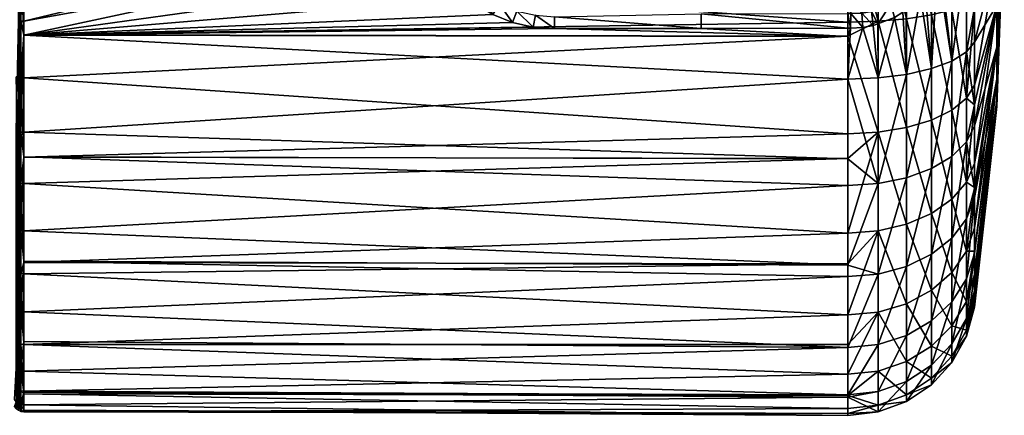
# Model space of a CAD drawing. Extents: x -0.145 to 0.145, y -0.081 to 0.
# Tile 49 of 55: x 0.098 to 0.145, y -0.081 to -0.062. Entities that reach past the tile are written whole.
import ezdxf

# ---------------------------------------------------------------- set-up
doc = ezdxf.new("R2010")
doc.units = 0
doc.layers.add('mesh', color=7, linetype='CONTINUOUS')

msp = doc.modelspace()

# ---------------------------------------------------------------- meshes
at = {"layer": 'mesh'}
mesh = msp.add_polyface(dxfattribs=at)
corners = [(0.098548, -0.051465, 0.023355), (0.117293, -0.057, 0.024081), (0.098548, -0.057, 0.024002), (0.117392, -0.055879, 0.024058), (0.098548, -0.050812, 0.023118), (0.117787, -0.054668, 0.023973), (0.118297, -0.053771, 0.023871), (0.098548, -0.063188, 0.023118), (0.119412, -0.061432, 0.023682), (0.120648, -0.062221, 0.023526), (0.122556, -0.062808, 0.023397), (0.123563, -0.062882, 0.023383), (0.121578, -0.062587, 0.023446), (0.118426, -0.060407, 0.023847), (0.117676, -0.059073, 0.023996), (0.098548, -0.062535, 0.023355), (0.117366, -0.057981, 0.024064), (0.117281, -0.057143, 0.024083), (0.098548, -0.057, -0.024002), (0.137385, -0.051426, -0.02352), (0.098548, -0.054214, -0.02384), (0.098548, -0.059786, -0.02384), (0.137385, -0.057, -0.024172), (0.098548, -0.063177, -0.023036), (0.137385, -0.062574, -0.02352), (0.098548, -0.065209, -0.022555), (0.137385, -0.063232, -0.023281), (0.137385, -0.065267, 0.022714), (0.098548, -0.067772, 0.021449), (0.098419, -0.059784, -0.023822), (0.098419, -0.065203, -0.022538), (0.098419, -0.054216, -0.023822), (0.098419, -0.067764, 0.021433), (0.098419, -0.062531, 0.023338), (0.098419, -0.057, 0.023985), (0.098419, -0.051469, 0.023338), (0.098299, -0.06252, 0.023289), (0.098299, -0.067742, 0.021389), (0.098299, -0.059779, -0.023773), (0.098299, -0.065186, -0.022491), (0.098299, -0.054221, -0.023773), (0.098299, -0.057, 0.023934), (0.11804, -0.055993, 0.02414), (0.117941, -0.057129, 0.02416), (0.098196, -0.067706, 0.021318)]
mesh.append_faces([[corners[k] for k in face] for face in [(0, 1, 2, 2), (0, 3, 1, 1), (4, 5, 3, 3), (4, 6, 5, 5), (7, 8, 9, 9), (7, 10, 11, 11), (7, 12, 10, 10), (9, 12, 7, 7), (7, 13, 8, 8), (7, 14, 13, 13), (15, 14, 7, 7), (15, 16, 14, 14), (2, 16, 15, 15), (2, 17, 16, 16), (1, 17, 2, 2), (18, 19, 20, 20), (21, 22, 18, 18), (23, 24, 21, 21), (25, 26, 23, 23), (27, 28, 7, 7), (29, 30, 23, 23), (31, 18, 20, 20), (29, 18, 31, 31), (29, 21, 18, 18), (23, 21, 29, 29), (30, 25, 23, 23), (32, 33, 7, 7), (33, 15, 7, 7), (33, 2, 15, 15), (34, 2, 33, 33), (34, 0, 2, 2), (35, 0, 34, 34), (33, 36, 34, 34), (33, 37, 36, 36), (32, 37, 33, 33), (30, 38, 39, 39), (29, 38, 30, 30), (29, 40, 38, 38), (31, 40, 29, 29), (34, 41, 35, 35), (34, 36, 41, 41), (42, 1, 3, 3), (43, 17, 1, 1), (43, 16, 17, 17), (37, 44, 36, 36)]])
mesh = msp.add_polyface(dxfattribs=at)
corners = [(0.098548, -0.057, -0.024002), (0.137385, -0.057, -0.024172), (0.137385, -0.051426, -0.02352), (0.098548, -0.059786, -0.02384), (0.137385, -0.062574, -0.02352), (0.138839, -0.053409, 0.025201), (0.138584, -0.053348, 0.025248), (0.138795, -0.053082, 0.024559), (0.137372, -0.053234, 0.025349), (0.13755, -0.053646, 0.026144), (0.130461, -0.053227, 0.025329), (0.13755, -0.053536, 0.026), (0.13755, -0.053234, 0.025348), (0.138585, -0.059732, 0.026732), (0.13755, -0.059828, 0.026828), (0.13755, -0.059721, 0.026911), (0.138585, -0.054268, 0.026732), (0.13755, -0.054172, 0.026828), (0.138457, -0.053317, 0.025271), (0.138585, -0.053654, 0.025932), (0.13955, -0.056103, 0.027346), (0.138585, -0.057, 0.027864), (0.138585, -0.056, 0.027732), (0.13755, -0.054279, 0.026911), (0.138585, -0.055068, 0.027346), (0.13755, -0.060354, 0.026144), (0.138585, -0.060346, 0.025932), (0.138585, -0.058932, 0.027346), (0.1388, -0.057, -0.024009), (0.1388, -0.062537, -0.023361), (0.13755, -0.058916, 0.027499), (0.12355, -0.057992, 0.027875), (0.13755, -0.05799, 0.02787), (0.12355, -0.058922, 0.027508), (0.12355, -0.059731, 0.026922), (0.12355, -0.056009, 0.027875), (0.13755, -0.05601, 0.02787), (0.13755, -0.057, 0.028), (0.12355, -0.057001, 0.028), (0.12355, -0.055079, 0.027509), (0.13755, -0.055084, 0.027499), (0.12355, -0.05427, 0.026923), (0.12355, -0.05363, 0.026155), (0.138585, -0.058, 0.027732)]
mesh.append_faces([[corners[k] for k in face] for face in [(0, 1, 2, 2), (3, 4, 1, 1), (5, 6, 7, 7), (8, 9, 10, 10), (8, 11, 9, 9), (12, 11, 8, 8), (13, 14, 15, 15), (16, 17, 9, 9), (18, 11, 12, 12), (18, 19, 11, 11), (6, 19, 18, 18), (6, 5, 19, 19), (20, 21, 22, 22), (16, 23, 17, 17), (16, 24, 23, 23), (19, 9, 11, 11), (19, 16, 9, 9), (13, 25, 14, 14), (13, 26, 25, 25), (27, 13, 15, 15), (28, 2, 1, 1), (29, 28, 1, 1), (30, 31, 32, 32), (15, 33, 30, 30), (14, 34, 15, 15), (25, 34, 14, 14), (35, 36, 37, 37), (32, 38, 37, 37), (31, 38, 32, 32), (35, 39, 36, 36), (39, 40, 36, 36), (41, 23, 40, 40), (41, 17, 23, 23), (42, 9, 17, 17), (42, 10, 9, 9), (24, 40, 23, 23), (22, 36, 40, 40), (21, 37, 36, 36), (22, 21, 36, 36), (24, 22, 40, 40), (27, 15, 30, 30), (43, 30, 32, 32), (43, 27, 30, 30), (21, 32, 37, 37), (21, 43, 32, 32)]])
mesh = msp.add_polyface(dxfattribs=at)
corners = [(0.137536, -0.061096, 0.024692), (0.137372, -0.060766, 0.025349), (0.13755, -0.060766, 0.025348), (0.137376, -0.061096, 0.024693), (0.137524, -0.061576, 0.024136), (0.137379, -0.061576, 0.024137), (0.137513, -0.062177, 0.023713), (0.137383, -0.062177, 0.023714), (0.138043, -0.062148, 0.023687), (0.13805, -0.060742, 0.025321), (0.138024, -0.061072, 0.024667), (0.13843, -0.06101, 0.024621), (0.138466, -0.060681, 0.02527), (0.138485, -0.06207, 0.023639), (0.138573, -0.062739, 0.023364), (0.139404, -0.061736, 0.02346), (0.138796, -0.062653, 0.023318), (0.138581, -0.060646, 0.025244), (0.139275, -0.060741, 0.024447), (0.139326, -0.060419, 0.025076), (0.139548, -0.060312, 0.025003), (0.139612, -0.060572, 0.024347), (0.138021, -0.061551, 0.024111), (0.138436, -0.061482, 0.024066), (0.139302, -0.061188, 0.023898), (0.139647, -0.061003, 0.023801), (0.139769, -0.061525, 0.023357), (0.13755, -0.060464, 0.026), (0.13755, -0.060354, 0.026144), (0.138585, -0.060346, 0.025932), (0.13955, -0.06, 0.025732), (0.139664, -0.060256, 0.024964), (0.1388, -0.062537, -0.023361), (0.137385, -0.057, -0.024172), (0.137385, -0.062574, -0.02352), (0.140137, -0.062423, -0.022883), (0.1388, -0.057, -0.024009)]
mesh.append_faces([[corners[k] for k in face] for face in [(0, 1, 2, 2), (0, 3, 1, 1), (4, 3, 0, 0), (4, 5, 3, 3), (6, 5, 4, 4), (6, 7, 5, 5), (8, 6, 4, 4), (9, 10, 2, 2), (9, 11, 10, 10), (12, 11, 9, 9), (13, 14, 8, 8), (15, 16, 13, 13), (17, 11, 12, 12), (17, 18, 11, 11), (19, 18, 17, 17), (20, 18, 19, 19), (20, 21, 18, 18), (22, 4, 0, 0), (22, 8, 4, 4), (23, 8, 22, 22), (23, 13, 8, 8), (24, 13, 23, 23), (24, 15, 13, 13), (25, 15, 24, 24), (25, 26, 15, 15), (10, 0, 2, 2), (10, 22, 0, 0), (11, 22, 10, 10), (11, 23, 22, 22), (18, 23, 11, 11), (18, 24, 23, 23), (21, 24, 18, 18), (21, 25, 24, 24), (1, 27, 2, 2), (1, 28, 27, 27), (29, 27, 28, 28), (29, 17, 12, 12), (30, 17, 29, 29), (30, 19, 17, 17), (29, 2, 27, 27), (29, 9, 2, 2), (12, 9, 29, 29), (30, 31, 20, 20), (32, 33, 34, 34), (35, 36, 32, 32)]])
mesh = msp.add_polyface(dxfattribs=at)
corners = [(0.14475, -0.057), (0.144399, -0.066551), (0.144399, -0.066226, 0.002472), (0.143347, -0.067469, 0.015917), (0.144399, -0.063754, 0.006754), (0.143347, -0.070435, 0.013428), (0.144399, -0.061776, 0.008272), (0.143347, -0.066482, 0.016412), (0.143347, -0.063516, 0.017902), (0.144399, -0.065272, 0.004776), (0.143347, -0.076019, 0.001108), (0.143347, -0.070857, 0.013074), (0.144399, -0.065272, -0.004776), (0.144399, -0.066226, -0.002472), (0.143347, -0.072281, -0.011376), (0.144399, -0.063754, -0.006754), (0.143347, -0.070383, -0.013388), (0.143347, -0.066472, -0.016418), (0.144399, -0.061776, -0.008272), (0.143347, -0.06555, -0.017025), (0.143347, -0.069246, -0.014594), (0.142972, -0.066167, -0.018253), (0.143347, -0.061911, -0.018349), (0.142972, -0.070129, -0.015647), (0.142972, -0.068224, 0.017065), (0.142972, -0.063986, 0.019194), (0.140137, -0.065043, 0.022098), (0.140805, -0.06135, 0.022707), (0.141321, -0.064772, 0.021353), (0.13997, -0.06211, 0.023039), (0.140132, -0.061963, 0.022974), (0.141605, -0.060027, 0.022257), (0.142284, -0.064413, 0.020366), (0.142284, -0.06891, 0.018108), (0.141321, -0.069487, 0.018985), (0.140137, -0.069923, 0.019648), (0.1388, -0.070193, 0.020059), (0.142284, -0.066727, -0.019368), (0.141321, -0.067198, -0.020306), (0.142284, -0.070931, -0.016603), (0.140137, -0.067554, -0.021015), (0.141321, -0.071606, -0.017407), (0.1388, -0.067775, -0.021455), (0.140137, -0.072116, -0.018015), (0.142284, -0.061998, -0.021089), (0.141321, -0.06224, -0.022111), (0.140137, -0.062423, -0.022883), (0.1388, -0.062537, -0.023361)]
mesh.append_faces([[corners[k] for k in face] for face in [(0, 1, 2, 2), (3, 4, 5, 5), (3, 6, 4, 4), (7, 6, 3, 3), (7, 8, 6, 6), (0, 2, 9, 9), (10, 2, 1, 1), (4, 11, 5, 5), (4, 9, 11, 11), (0, 12, 13, 13), (14, 15, 16, 16), (14, 12, 15, 15), (0, 13, 1, 1), (17, 18, 19, 19), (17, 20, 18, 18), (15, 20, 16, 16), (15, 18, 20, 20), (21, 19, 22, 22), (23, 20, 17, 17), (24, 3, 5, 5), (25, 8, 7, 7), (26, 27, 28, 28), (29, 30, 26, 26), (31, 32, 28, 28), (24, 7, 3, 3), (24, 25, 7, 7), (33, 25, 24, 24), (33, 32, 25, 25), (34, 32, 33, 33), (34, 28, 32, 32), (35, 28, 34, 34), (35, 26, 28, 28), (36, 26, 35, 35), (21, 17, 19, 19), (21, 23, 17, 17), (37, 23, 21, 21), (38, 39, 37, 37), (40, 41, 38, 38), (42, 43, 40, 40), (44, 37, 21, 21), (45, 37, 44, 44), (45, 38, 37, 37), (46, 38, 45, 45), (46, 40, 38, 38), (47, 40, 46, 46)]])
mesh = msp.add_polyface(dxfattribs=at)
corners = [(0.139664, -0.060256, 0.024964), (0.139612, -0.060572, 0.024347), (0.139548, -0.060312, 0.025003), (0.139404, -0.061736, 0.02346), (0.13997, -0.06211, 0.023039), (0.139576, -0.062353, 0.023157), (0.139769, -0.061525, 0.023357), (0.140132, -0.061963, 0.022974), (0.140552, -0.060861, 0.023066), (0.139998, -0.06002, 0.024817), (0.140805, -0.06135, 0.022707), (0.141015, -0.061082, 0.022603), (0.140752, -0.060626, 0.022974), (0.141314, -0.060549, 0.022428), (0.141323, -0.059696, 0.022665), (0.140392, -0.060418, 0.023525), (0.139647, -0.061003, 0.023801), (0.140584, -0.060211, 0.023437), (0.140334, -0.060042, 0.024061), (0.140519, -0.059855, 0.023971), (0.14475, -0.057), (0.144399, -0.063754, -0.006754), (0.144399, -0.065272, -0.004776), (0.144399, -0.063754, 0.006754), (0.144399, -0.061776, 0.008272), (0.144399, -0.059472, 0.009226), (0.143347, -0.063516, 0.017902), (0.143347, -0.061903, 0.018284), (0.144399, -0.065272, 0.004776), (0.143347, -0.06555, -0.017025), (0.144399, -0.059472, -0.009226), (0.143347, -0.061911, -0.018349), (0.144399, -0.061776, -0.008272), (0.143347, -0.061393, -0.018537), (0.140137, -0.065043, 0.022098), (0.141321, -0.064772, 0.021353), (0.141605, -0.060027, 0.022257), (0.141708, -0.059768, 0.022188), (0.142284, -0.064413, 0.020366), (0.142972, -0.059371, 0.020287), (0.143347, -0.059212, 0.018922), (0.142972, -0.063986, 0.019194), (0.142284, -0.059516, 0.021526), (0.142972, -0.06171, -0.019875), (0.142972, -0.066167, -0.018253), (0.142284, -0.061998, -0.021089), (0.141321, -0.06224, -0.022111), (0.140137, -0.057, -0.023517), (0.140137, -0.062423, -0.022883), (0.141321, -0.057, -0.022723), (0.142284, -0.057, -0.021673), (0.142972, -0.057, -0.020426)]
mesh.append_faces([[corners[k] for k in face] for face in [(0, 1, 2, 2), (3, 4, 5, 5), (6, 4, 3, 3), (6, 7, 4, 4), (8, 7, 6, 6), (0, 9, 1, 1), (8, 10, 7, 7), (8, 11, 10, 10), (12, 11, 8, 8), (12, 13, 11, 11), (14, 13, 12, 12), (15, 6, 16, 16), (15, 8, 6, 6), (17, 8, 15, 15), (17, 12, 8, 8), (18, 16, 1, 1), (18, 15, 16, 16), (19, 17, 15, 15), (20, 21, 22, 22), (20, 23, 24, 24), (25, 26, 27, 27), (25, 24, 26, 26), (20, 28, 23, 23), (29, 30, 31, 31), (29, 32, 30, 30), (30, 33, 31, 31), (20, 32, 21, 21), (4, 34, 5, 5), (35, 11, 13, 13), (35, 10, 11, 11), (34, 7, 10, 10), (36, 35, 13, 13), (37, 38, 36, 36), (39, 40, 27, 27), (41, 27, 26, 26), (41, 39, 27, 27), (38, 39, 41, 41), (38, 42, 39, 39), (37, 42, 38, 38), (43, 31, 33, 33), (43, 44, 31, 31), (45, 44, 43, 43), (46, 47, 48, 48), (45, 49, 46, 46), (43, 50, 45, 45), (33, 51, 43, 43)]])
mesh = msp.add_polyface(dxfattribs=at)
corners = [(0.137385, -0.063251, 0.023331), (0.098548, -0.063188, 0.023118), (0.123563, -0.062882, 0.023383), (0.120312, -0.059314, 0.025058), (0.120614, -0.059189, 0.025609), (0.120859, -0.059475, 0.025563), (0.118291, -0.058864, 0.024089), (0.118426, -0.060407, 0.023847), (0.117676, -0.059073, 0.023996), (0.118957, -0.060068, 0.023967), (0.119412, -0.061432, 0.023682), (0.119836, -0.060999, 0.023831), (0.119464, -0.059764, 0.024217), (0.120242, -0.060608, 0.024102), (0.121225, -0.061263, 0.023992), (0.119922, -0.059509, 0.024587), (0.118876, -0.058677, 0.02432), (0.120611, -0.060277, 0.024483), (0.121482, -0.060874, 0.024384), (0.122142, -0.061152, 0.024332), (0.121045, -0.059694, 0.025528), (0.120928, -0.06002, 0.024957), (0.121178, -0.059848, 0.025503), (0.121705, -0.060567, 0.02486), (0.121884, -0.060355, 0.025403), (0.122294, -0.060822, 0.024811), (0.120942, -0.061718, 0.023702), (0.121578, -0.062587, 0.023446), (0.120648, -0.062221, 0.023526), (0.121777, -0.062053, 0.023636), (0.121968, -0.061568, 0.023936), (0.121801, -0.060031, 0.025937), (0.122416, -0.06059, 0.025351), (0.121039, -0.059624, 0.025677), (0.121039, -0.059126, 0.026275), (0.121801, -0.059456, 0.026628)]
mesh.append_faces([[corners[k] for k in face] for face in [(0, 1, 2, 2), (3, 4, 5, 5), (6, 7, 8, 8), (9, 7, 6, 6), (9, 10, 7, 7), (11, 10, 9, 9), (12, 9, 6, 6), (13, 9, 12, 12), (13, 11, 9, 9), (14, 11, 13, 13), (15, 12, 16, 16), (17, 12, 15, 15), (17, 13, 12, 12), (18, 13, 17, 17), (18, 14, 13, 13), (19, 14, 18, 18), (20, 3, 5, 5), (20, 21, 3, 3), (22, 21, 20, 20), (22, 23, 21, 21), (24, 23, 22, 22), (24, 25, 23, 23), (21, 15, 3, 3), (21, 17, 15, 15), (23, 17, 21, 21), (23, 18, 17, 17), (25, 18, 23, 23), (25, 19, 18, 18), (26, 27, 28, 28), (26, 29, 27, 27), (30, 29, 26, 26), (11, 28, 10, 10), (11, 26, 28, 28), (14, 26, 11, 11), (14, 30, 26, 26), (19, 30, 14, 14), (31, 24, 22, 22), (31, 32, 24, 24), (33, 4, 34, 34), (33, 5, 4, 4), (20, 5, 33, 33), (35, 33, 34, 34), (31, 33, 35, 35), (31, 20, 33, 33), (22, 20, 31, 31)]])
mesh = msp.add_polyface(dxfattribs=at)
corners = [(0.130474, -0.062872, 0.023416), (0.137385, -0.062862, 0.02345), (0.137385, -0.063251, 0.023331), (0.098548, -0.063177, -0.023036), (0.137385, -0.063232, -0.023281), (0.137385, -0.062574, -0.02352), (0.098548, -0.065209, -0.022555), (0.137385, -0.067848, -0.021601), (0.098548, -0.068946, -0.020678), (0.137385, -0.069018, -0.020831), (0.098548, -0.070189, -0.020054), (0.137385, -0.072537, -0.018517), (0.123563, -0.062882, 0.023383), (0.137385, -0.065267, 0.022714), (0.098548, -0.063188, 0.023118), (0.137385, -0.069031, 0.020824), (0.098548, -0.067772, 0.021449), (0.137385, -0.070283, 0.020195), (0.098548, -0.068934, 0.020685), (0.137504, -0.062863, 0.023449), (0.137383, -0.062177, 0.023714), (0.137513, -0.062177, 0.023713), (0.123561, -0.062324, 0.023584), (0.130472, -0.062184, 0.023682), (0.138088, -0.062829, 0.023419), (0.138043, -0.062148, 0.023687), (0.138573, -0.062739, 0.023364), (0.138485, -0.06207, 0.023639), (0.138796, -0.062653, 0.023318), (0.139404, -0.061736, 0.02346), (0.139576, -0.062353, 0.023157), (0.122556, -0.062808, 0.023397), (0.122656, -0.062256, 0.023595), (0.121777, -0.062053, 0.023636), (0.121578, -0.062587, 0.023446), (0.1388, -0.062537, -0.023361), (0.1388, -0.067775, -0.021455), (0.1388, -0.070193, 0.020059), (0.1388, -0.065211, 0.022561), (0.140137, -0.065043, 0.022098), (0.1388, -0.074463, 0.016476), (0.140137, -0.069923, 0.019648), (0.1388, -0.072432, -0.018392), (0.140137, -0.072116, -0.018015), (0.140137, -0.067554, -0.021015)]
mesh.append_faces([[corners[k] for k in face] for face in [(0, 1, 2, 2), (3, 4, 5, 5), (6, 7, 4, 4), (8, 9, 7, 7), (10, 11, 9, 9), (2, 12, 0, 0), (13, 14, 2, 2), (15, 16, 13, 13), (17, 18, 15, 15), (19, 20, 21, 21), (19, 1, 20, 20), (22, 0, 12, 12), (22, 23, 0, 0), (1, 23, 20, 20), (1, 0, 23, 23), (24, 19, 21, 21), (25, 24, 21, 21), (25, 26, 24, 24), (27, 28, 26, 26), (29, 30, 28, 28), (31, 32, 12, 12), (31, 33, 32, 32), (34, 33, 31, 31), (32, 22, 12, 12), (35, 5, 4, 4), (36, 7, 9, 9), (37, 17, 15, 15), (38, 26, 28, 28), (38, 24, 26, 26), (2, 19, 13, 13), (2, 1, 19, 19), (30, 38, 28, 28), (30, 39, 38, 38), (13, 37, 15, 15), (11, 36, 9, 9), (37, 38, 39, 39), (13, 38, 37, 37), (13, 24, 38, 38), (19, 24, 13, 13), (40, 37, 41, 41), (36, 42, 43, 43), (11, 42, 36, 36), (35, 36, 44, 44), (4, 36, 35, 35), (4, 7, 36, 36)]])
mesh = msp.add_polyface(dxfattribs=at)
corners = [(0.098548, -0.068946, -0.020678), (0.137385, -0.067848, -0.021601), (0.098548, -0.065209, -0.022555), (0.098548, -0.070189, -0.020054), (0.137385, -0.069018, -0.020831), (0.098548, -0.073926, -0.016918), (0.137385, -0.072537, -0.018517), (0.098548, -0.074459, -0.016471), (0.137385, -0.07398, -0.016987), (0.098548, -0.077786, -0.012001), (0.137385, -0.076389, -0.014434), (0.137385, -0.080156, 0.006933), (0.098548, -0.080039, 0.006169), (0.098548, -0.079039, 0.009507), (0.137385, -0.080278, 0.006244), (0.098548, -0.080638, 0.004168), (0.137385, -0.081131, 0.001405), (0.098548, -0.080881, -0.000007), (0.137385, -0.081049, 0.000007), (0.098548, -0.080962, -0.001396), (0.137385, -0.080804, -0.004197), (0.098548, -0.080114, -0.0062), (0.137385, -0.080201, -0.006212), (0.098548, -0.079994, -0.006884), (0.137385, -0.079195, -0.009574), (0.137385, -0.077792, -0.012004), (0.137385, -0.069031, 0.020824), (0.098548, -0.068934, 0.020685), (0.098548, -0.067772, 0.021449), (0.137385, -0.070283, 0.020195), (0.098548, -0.072428, 0.018387), (0.137385, -0.074046, 0.017037), (0.098548, -0.073861, 0.016868), (0.137385, -0.074582, 0.016588), (0.098548, -0.076253, 0.014333), (0.137385, -0.077933, 0.012086), (0.098548, -0.077646, 0.01192), (0.098419, -0.07018, -0.020039), (0.098419, -0.074446, -0.016459), (0.098419, -0.065203, -0.022538), (0.098419, -0.077771, -0.011992), (0.098419, -0.079977, -0.006879), (0.098419, -0.080944, -0.001395), (0.098419, -0.08062, 0.004165), (0.098419, -0.079023, 0.0095), (0.098419, -0.076239, 0.014323), (0.098419, -0.072417, 0.018373), (0.098419, -0.067764, 0.021433), (0.098548, -0.063188, 0.023118)]
mesh.append_faces([[corners[k] for k in face] for face in [(0, 1, 2, 2), (3, 4, 0, 0), (5, 6, 3, 3), (7, 8, 5, 5), (9, 10, 7, 7), (11, 12, 13, 13), (14, 15, 12, 12), (16, 17, 15, 15), (18, 19, 17, 17), (20, 21, 19, 19), (22, 23, 21, 21), (24, 9, 23, 23), (25, 10, 9, 9), (26, 27, 28, 28), (29, 30, 27, 27), (31, 32, 30, 30), (33, 34, 32, 32), (35, 36, 34, 34), (13, 36, 35, 35), (37, 38, 5, 5), (39, 0, 2, 2), (37, 3, 0, 0), (5, 3, 37, 37), (38, 7, 5, 5), (38, 9, 7, 7), (40, 23, 9, 9), (41, 21, 23, 23), (42, 21, 41, 41), (42, 19, 21, 21), (42, 17, 19, 19), (43, 17, 42, 42), (43, 15, 17, 17), (43, 12, 15, 15), (44, 12, 43, 43), (45, 46, 32, 32), (44, 13, 12, 12), (44, 36, 13, 13), (45, 36, 44, 44), (45, 34, 36, 36), (32, 34, 45, 45), (46, 30, 32, 32), (46, 27, 30, 30), (47, 27, 46, 46), (47, 28, 27, 27), (48, 28, 47, 47)]])
mesh = msp.add_polyface(dxfattribs=at)
corners = [(0.098419, -0.07018, -0.020039), (0.098548, -0.068946, -0.020678), (0.098419, -0.065203, -0.022538), (0.098419, -0.077771, -0.011992), (0.098548, -0.077786, -0.012001), (0.098419, -0.074446, -0.016459), (0.098419, -0.079977, -0.006879), (0.098548, -0.079994, -0.006884), (0.098419, -0.067764, 0.021433), (0.098299, -0.072385, 0.018335), (0.098299, -0.067742, 0.021389), (0.098419, -0.072417, 0.018373), (0.098299, -0.076198, 0.014293), (0.098419, -0.076239, 0.014323), (0.098299, -0.078977, 0.00948), (0.098419, -0.079023, 0.0095), (0.098299, -0.080571, 0.004156), (0.098419, -0.08062, 0.004165), (0.098299, -0.080894, -0.001392), (0.098419, -0.080944, -0.001395), (0.098299, -0.079929, -0.006864), (0.098299, -0.077728, -0.011967), (0.098299, -0.074409, -0.016425), (0.098299, -0.070152, -0.019997), (0.098299, -0.065186, -0.022491), (0.098196, -0.080493, 0.004142), (0.098196, -0.080815, -0.001387), (0.098117, -0.080711, -0.001381), (0.098196, -0.072334, 0.018274), (0.098196, -0.067706, 0.021318), (0.098196, -0.076135, 0.014245), (0.098196, -0.078904, 0.009448), (0.098196, -0.079853, -0.006842), (0.098196, -0.077659, -0.011927), (0.098196, -0.074351, -0.01637), (0.098196, -0.070109, -0.019931), (0.098196, -0.065159, -0.022416), (0.098117, -0.080391, 0.004124)]
mesh.append_faces([[corners[k] for k in face] for face in [(0, 1, 2, 2), (3, 4, 5, 5), (6, 7, 3, 3), (8, 9, 10, 10), (11, 9, 8, 8), (11, 12, 9, 9), (13, 12, 11, 11), (13, 14, 12, 12), (15, 14, 13, 13), (15, 16, 14, 14), (17, 16, 15, 15), (17, 18, 16, 16), (19, 18, 17, 17), (19, 20, 18, 18), (6, 20, 19, 19), (6, 21, 20, 20), (3, 21, 6, 6), (3, 22, 21, 21), (5, 22, 3, 3), (5, 23, 22, 22), (0, 23, 5, 5), (0, 24, 23, 23), (2, 24, 0, 0), (16, 25, 14, 14), (16, 26, 25, 25), (18, 26, 16, 16), (26, 27, 25, 25), (10, 28, 29, 29), (9, 28, 10, 10), (9, 30, 28, 28), (12, 30, 9, 9), (12, 31, 30, 30), (14, 31, 12, 12), (14, 25, 31, 31), (18, 32, 26, 26), (20, 32, 18, 18), (20, 33, 32, 32), (21, 33, 20, 20), (21, 34, 33, 33), (22, 34, 21, 21), (22, 35, 34, 34), (23, 35, 22, 22), (23, 36, 35, 35), (24, 36, 23, 23), (25, 37, 31, 31)]])
mesh = msp.add_polyface(dxfattribs=at)
corners = [(0.144399, -0.066226, -0.002472), (0.143347, -0.075286, -0.004896), (0.143347, -0.075762, -0.003308), (0.144399, -0.065272, 0.004776), (0.143347, -0.073499, 0.009525), (0.143347, -0.070857, 0.013074), (0.143347, -0.075251, 0.005464), (0.144399, -0.066226, 0.002472), (0.143347, -0.076019, 0.001108), (0.144399, -0.066551), (0.143347, -0.075955, 0.000006), (0.143347, -0.075346, 0.004921), (0.143347, -0.074493, -0.007546), (0.144399, -0.065272, -0.004776), (0.143347, -0.073387, -0.009461), (0.143347, -0.072281, -0.011376), (0.142972, -0.073384, -0.012197), (0.143347, -0.070383, -0.013388), (0.142972, -0.071857, 0.014017), (0.143347, -0.070435, 0.013428), (0.142972, -0.068224, 0.017065), (0.142284, -0.072764, 0.014873), (0.142284, -0.06891, 0.018108), (0.141321, -0.073528, 0.015594), (0.141321, -0.069487, 0.018985), (0.140137, -0.074105, 0.016138), (0.140137, -0.069923, 0.019648), (0.1388, -0.074463, 0.016476), (0.140137, -0.077366, 0.011758), (0.141321, -0.076679, 0.011362), (0.142284, -0.075769, 0.010837), (0.142972, -0.074689, 0.010213), (0.142972, -0.075755, -0.00809), (0.142284, -0.074384, -0.012942), (0.142972, -0.070129, -0.015647), (0.143347, -0.069246, -0.014594), (0.142284, -0.070931, -0.016603), (0.141321, -0.071606, -0.017407), (0.141321, -0.075227, -0.013569), (0.140137, -0.072116, -0.018015), (0.140137, -0.075863, -0.014043), (0.1388, -0.072432, -0.018392), (0.142284, -0.066727, -0.019368), (0.141321, -0.067198, -0.020306), (0.140137, -0.067554, -0.021015)]
mesh.append_faces([[corners[k] for k in face] for face in [(0, 1, 2, 2), (3, 4, 5, 5), (3, 6, 4, 4), (3, 7, 6, 6), (8, 9, 10, 10), (11, 7, 8, 8), (11, 6, 7, 7), (0, 12, 1, 1), (0, 13, 12, 12), (14, 13, 15, 15), (14, 12, 13, 13), (9, 2, 10, 10), (9, 0, 2, 2), (16, 15, 17, 17), (18, 19, 5, 5), (18, 20, 19, 19), (21, 20, 18, 18), (21, 22, 20, 20), (23, 22, 21, 21), (23, 24, 22, 22), (25, 24, 23, 23), (25, 26, 24, 24), (27, 26, 25, 25), (23, 28, 25, 25), (21, 29, 23, 23), (18, 30, 21, 21), (18, 31, 30, 30), (5, 31, 18, 18), (5, 4, 31, 31), (32, 12, 14, 14), (16, 14, 15, 15), (16, 32, 14, 14), (33, 32, 16, 16), (34, 17, 35, 35), (34, 16, 17, 17), (36, 16, 34, 34), (36, 33, 16, 16), (37, 33, 36, 36), (37, 38, 33, 33), (39, 38, 37, 37), (39, 40, 38, 38), (41, 40, 39, 39), (42, 36, 34, 34), (43, 37, 36, 36), (44, 39, 37, 37)]])
mesh = msp.add_polyface(dxfattribs=at)
corners = [(0.098548, -0.073926, -0.016918), (0.137385, -0.07398, -0.016987), (0.137385, -0.072537, -0.018517), (0.098548, -0.074459, -0.016471), (0.137385, -0.076389, -0.014434), (0.137385, -0.080156, 0.006933), (0.098548, -0.079039, 0.009507), (0.137385, -0.077933, 0.012086), (0.137385, -0.080278, 0.006244), (0.098548, -0.080039, 0.006169), (0.137385, -0.081131, 0.001405), (0.098548, -0.080638, 0.004168), (0.137385, -0.081049, 0.000007), (0.098548, -0.080881, -0.000007), (0.137385, -0.080804, -0.004197), (0.098548, -0.080962, -0.001396), (0.137385, -0.080201, -0.006212), (0.098548, -0.080114, -0.0062), (0.137385, -0.079195, -0.009574), (0.098548, -0.079994, -0.006884), (0.137385, -0.077792, -0.012004), (0.098548, -0.077786, -0.012001), (0.137385, -0.074046, 0.017037), (0.098548, -0.072428, 0.018387), (0.137385, -0.070283, 0.020195), (0.137385, -0.074582, 0.016588), (0.098548, -0.073861, 0.016868), (0.098548, -0.076253, 0.014333), (0.1388, -0.080644, -0.004169), (0.1388, -0.080968, 0.001396), (0.1388, -0.074463, 0.016476), (0.1388, -0.076258, -0.014337), (0.1388, -0.072432, -0.018392), (0.140137, -0.080477, 0.001367), (0.140137, -0.080159, -0.004084), (0.1388, -0.070193, 0.020059), (0.1388, -0.077792, 0.012004), (0.140137, -0.074105, 0.016138), (0.140137, -0.077366, 0.011758), (0.1388, -0.08, 0.006886), (0.140137, -0.079529, 0.006745), (0.1388, -0.079045, -0.009509), (0.140137, -0.078593, -0.009314), (0.140137, -0.075863, -0.014043)]
mesh.append_faces([[corners[k] for k in face] for face in [(0, 1, 2, 2), (3, 4, 1, 1), (5, 6, 7, 7), (8, 9, 5, 5), (10, 11, 8, 8), (12, 13, 10, 10), (14, 15, 12, 12), (16, 17, 14, 14), (18, 19, 16, 16), (20, 21, 18, 18), (22, 23, 24, 24), (25, 26, 22, 22), (7, 27, 25, 25), (28, 14, 12, 12), (29, 10, 8, 8), (30, 25, 22, 22), (31, 20, 18, 18), (32, 1, 4, 4), (29, 12, 10, 10), (29, 28, 12, 12), (33, 28, 29, 29), (33, 34, 28, 28), (22, 35, 30, 30), (22, 24, 35, 35), (30, 7, 25, 25), (30, 36, 7, 7), (37, 36, 30, 30), (37, 38, 36, 36), (36, 5, 7, 7), (36, 39, 5, 5), (38, 39, 36, 36), (38, 40, 39, 39), (29, 39, 40, 40), (8, 39, 29, 29), (8, 5, 39, 39), (41, 28, 34, 34), (16, 28, 41, 41), (16, 14, 28, 28), (31, 41, 42, 42), (18, 41, 31, 31), (18, 16, 41, 41), (32, 31, 43, 43), (4, 31, 32, 32), (4, 20, 31, 31), (2, 1, 32, 32)]])
mesh = msp.add_polyface(dxfattribs=at)
corners = [(0.142972, -0.076567, 0.005858), (0.143347, -0.075251, 0.005464), (0.143347, -0.075346, 0.004921), (0.141321, -0.079685, 0.001321), (0.140137, -0.080159, -0.004084), (0.140137, -0.080477, 0.001367), (0.141321, -0.079378, -0.003946), (0.142284, -0.078636, 0.00126), (0.142284, -0.078344, -0.003763), (0.142972, -0.077391, 0.001188), (0.142972, -0.077115, -0.003547), (0.141321, -0.073528, 0.015594), (0.141321, -0.076679, 0.011362), (0.140137, -0.077366, 0.011758), (0.142284, -0.072764, 0.014873), (0.142284, -0.075769, 0.010837), (0.140137, -0.079529, 0.006745), (0.141321, -0.078769, 0.006517), (0.142284, -0.077763, 0.006216), (0.142972, -0.074689, 0.010213), (0.143347, -0.073499, 0.009525), (0.143347, -0.076019, 0.001108), (0.1388, -0.080968, 0.001396), (0.142972, -0.075755, -0.00809), (0.143347, -0.074493, -0.007546), (0.142284, -0.076901, -0.008584), (0.141321, -0.077865, -0.009), (0.140137, -0.078593, -0.009314), (0.1388, -0.079045, -0.009509), (0.143347, -0.075286, -0.004896), (0.143347, -0.075762, -0.003308), (0.143347, -0.075955, 0.000006), (0.142284, -0.074384, -0.012942), (0.141321, -0.075227, -0.013569), (0.140137, -0.075863, -0.014043), (0.1388, -0.076258, -0.014337)]
mesh.append_faces([[corners[k] for k in face] for face in [(0, 1, 2, 2), (3, 4, 5, 5), (3, 6, 4, 4), (7, 6, 3, 3), (7, 8, 6, 6), (9, 8, 7, 7), (9, 10, 8, 8), (11, 12, 13, 13), (14, 15, 12, 12), (12, 16, 13, 13), (12, 17, 16, 16), (15, 17, 12, 12), (15, 18, 17, 17), (19, 18, 15, 15), (19, 0, 18, 18), (20, 0, 19, 19), (20, 1, 0, 0), (9, 2, 21, 21), (9, 0, 2, 2), (7, 0, 9, 9), (7, 18, 0, 0), (3, 18, 7, 7), (3, 17, 18, 18), (5, 17, 3, 3), (5, 16, 17, 17), (22, 16, 5, 5), (23, 10, 24, 24), (25, 10, 23, 23), (25, 8, 10, 10), (26, 8, 25, 25), (26, 6, 8, 8), (27, 6, 26, 26), (27, 4, 6, 6), (28, 4, 27, 27), (10, 29, 24, 24), (10, 30, 29, 29), (9, 30, 10, 10), (9, 31, 30, 30), (21, 31, 9, 9), (32, 25, 23, 23), (33, 25, 32, 32), (33, 26, 25, 25), (34, 26, 33, 33), (34, 27, 26, 26), (35, 27, 34, 34)]])

doc.saveas('drawing.dxf')
